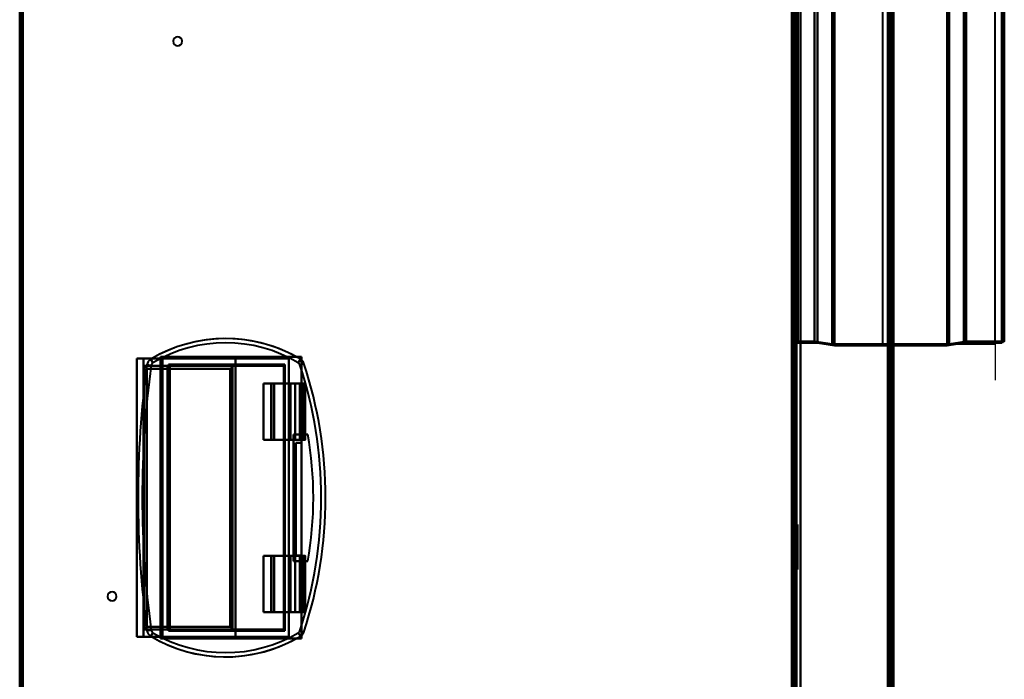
# Model space of a CAD drawing. Header units: millimetres. Extents: x -1087 to 1688, y -120 to 1010.
# Tile 72 of 86: x 227 to 576, y 469 to 703. Entities that reach past the tile are written whole.
import ezdxf

# ---------------------------------------------------------------- set-up
doc = ezdxf.new("R2010")
doc.units = ezdxf.units.MM
doc.layers.add('A-GENM', color=13, linetype='Continuous', lineweight=40)
doc.layers.add('G-IMPT', color=8, linetype='Continuous', lineweight=40)

# ---------------------------------------------------------------- blocks, each defined once
blk = doc.blocks.new('Maintenance r21 - Maintenance r21-751643-Arrière')
at = {"layer": 'A-GENM'}
for p, q in [((535, 939.65), (535, 1.65)), ((535, 1.65), (535, 939.65))]:
    blk.add_line(p, q, dxfattribs=at)
blk = doc.blocks.new('NEXA 700 CALQUES_dwg-751640-Arrière')
at = {"layer": 'G-IMPT'}
for p, q in [((227.47, 937.27), (227.47, 129.47)), ((536.47, 129.47), (536.47, 937.27)), ((501.97, 128.97), (501.97, 902.77)), ((501.97, 902.27), (501.97, 129.47)), ((536.97, 128.97), (536.97, 902.77)), ((501.97, 578.37), (501.97, 848.37)), ((501.97, 578.37), (501.97, 848.37)), ((501.97, 587.37), (501.97, 839.37)), ((502.97, 838.37), (502.97, 588.37)), ((501.27, 589), (501.27, 837.75)), ((501.27, 589), (501.27, 837.75)), ((501.27, 713.37), (501.27, 589)), ((501.27, 713.37), (501.27, 589)), ((501.27, 713.37), (501.27, 578.37)), ((501.27, 578.37), (501.27, 713.37)), ((501.97, 587.37), (501.97, 713.37)), ((501.97, 586.87), (501.97, 713.37)), ((501.97, 713.37), (501.97, 587.37)), ((501.97, 713.37), (501.97, 586.87)), ((501.97, 713.37), (501.97, 578.37)), ((501.97, 713.37), (501.97, 578.37)), ((502.47, 586.87), (502.47, 713.37)), ((502.47, 713.37), (502.47, 586.87)), ((502.97, 588.37), (502.97, 713.37)), ((502.97, 713.37), (502.97, 588.37)), ((508.96, 713.37), (508.96, 589)), ((508.96, 589), (508.96, 713.37)), ((509.97, 588.37), (509.97, 713.37)), ((509.97, 713.37), (509.97, 588.37)), ((515.17, 713.37), (515.17, 587.96)), ((515.17, 587.96), (515.17, 713.37)), ((515.97, 587.37), (515.97, 713.37)), ((515.97, 713.37), (515.97, 587.37)), ((536.47, 713.37), (536.47, 586.87)), ((536.47, 586.87), (536.47, 713.37)), ((536.97, 713.37), (536.97, 586.87)), ((536.97, 586.87), (536.97, 713.37)), ((555.97, 587.37), (555.97, 713.37)), ((555.97, 713.37), (555.97, 587.37)), ((556.74, 713.37), (556.74, 587.96)), ((556.74, 587.96), (556.74, 713.37)), ((561.97, 588.41), (561.97, 713.37)), ((561.97, 713.37), (561.97, 588.41)), ((562.74, 713.37), (562.74, 589)), ((562.74, 589), (562.74, 713.37)), ((575.36, 588.41), (575.36, 713.37)), ((575.36, 713.37), (575.36, 588.41)), ((576.27, 713.37), (576.27, 589)), ((576.27, 589), (576.27, 713.37)), ((502.47, 639.45), (501.97, 639.45)), ((501.97, 639.45), (501.97, 637.85)), ((501.97, 637.85), (501.97, 639.45)), ((502.47, 637.85), (502.47, 639.45)), ((502.47, 639.45), (502.47, 637.85)), ((501.97, 637.85), (501.97, 636.25)), ((501.97, 636.25), (501.97, 637.85)), ((501.97, 636.25), (502.47, 636.25)), ((502.47, 636.25), (502.47, 637.85)), ((502.47, 637.85), (502.47, 636.25)), ((502.47, 624.45), (501.97, 624.45)), ((501.97, 624.45), (501.97, 622.85)), ((501.97, 622.85), (501.97, 624.45)), ((501.97, 622.85), (501.97, 621.25)), ((501.97, 621.25), (501.97, 622.85)), ((502.47, 622.85), (502.47, 624.45)), ((502.47, 624.45), (502.47, 622.85)), ((502.47, 621.25), (502.47, 622.85)), ((502.47, 622.85), (502.47, 621.25)), ((501.97, 621.25), (502.47, 621.25)), ((502.47, 609.45), (501.97, 609.45)), ((501.97, 609.45), (501.97, 607.85)), ((501.97, 607.85), (501.97, 609.45)), ((501.97, 607.85), (501.97, 606.25)), ((501.97, 606.25), (501.97, 607.85)), ((502.47, 607.85), (502.47, 609.45)), ((502.47, 609.45), (502.47, 607.85)), ((502.47, 606.25), (502.47, 607.85)), ((502.47, 607.85), (502.47, 606.25)), ((501.97, 606.25), (502.47, 606.25)), ((501.27, 589), (508.96, 589)), ((501.97, 586.87), (502.47, 586.87)), ((502.97, 588.37), (509.97, 588.37)), ((508.96, 589), (515.17, 587.96)), ((509.97, 588.37), (515.97, 587.37)), ((515.17, 587.96), (556.74, 587.96)), ((515.97, 587.37), (555.97, 587.37)), ((536.47, 586.87), (536.97, 586.87)), ((555.97, 587.37), (561.97, 588.41)), ((556.74, 587.96), (562.74, 589)), ((561.97, 588.41), (575.36, 588.41)), ((562.74, 589), (576.27, 589)), ((268.47, 582.77), (268.47, 483.97)), ((268.47, 582.77), (270.87, 582.77)), ((270.87, 582.77), (268.47, 582.77)), ((272.13, 580.55), (273.61, 580.35)), ((273.61, 580.35), (272.13, 580.55)), ((273.47, 582.58), (274.24, 581.29)), ((274.24, 581.29), (273.47, 582.58)), ((277.67, 582.77), (277.21, 582.77)), ((277.21, 582.77), (277.67, 582.77)), ((277.67, 483.97), (277.67, 582.77)), ((279.38, 580.17), (280.27, 580.17)), ((280.27, 580.17), (279.38, 580.17)), ((280.27, 486.57), (280.27, 580.17)), ((325.79, 581.29), (326.55, 582.58)), ((326.55, 582.58), (325.79, 581.29)), ((327.78, 581.05), (326.36, 580.58)), ((326.36, 580.58), (327.78, 581.05)), ((501.27, 578.37), (501.97, 578.37)), ((316.05, 573.97), (316.05, 553.97)), ((317.25, 573.97), (316.05, 573.97)), ((316.05, 573.97), (317.25, 573.97)), ((324.68, 573.97), (322.75, 573.97)), ((322.75, 573.97), (324.68, 573.97)), ((323.03, 573.97), (326.41, 573.97)), ((326.41, 573.97), (323.03, 573.97)), ((327.95, 573.97), (328.26, 573.97)), ((328.26, 573.97), (327.95, 573.97)), ((328.26, 553.97), (328.26, 573.97)), ((502.47, 575.52), (501.97, 575.52)), ((501.97, 575.52), (501.97, 572.27)), ((501.97, 572.27), (501.97, 575.52)), ((502.47, 572.27), (502.47, 575.52)), ((502.47, 575.52), (502.47, 572.27)), ((501.97, 572.27), (501.97, 569.02)), ((501.97, 569.02), (501.97, 572.27)), ((502.47, 569.02), (502.47, 572.27)), ((502.47, 572.27), (502.47, 569.02)), ((501.97, 569.02), (502.47, 569.02)), ((316.05, 553.97), (317.25, 553.97)), ((317.25, 553.97), (316.05, 553.97)), ((322.75, 553.97), (324.68, 553.97)), ((324.68, 553.97), (322.75, 553.97)), ((326.41, 553.97), (323.03, 553.97)), ((323.03, 553.97), (326.41, 553.97)), ((328.26, 553.97), (327.95, 553.97)), ((327.95, 553.97), (328.26, 553.97)), ((501.97, 522.02), (500.97, 521.95)), ((500.97, 521.95), (500.97, 509.79)), ((500.97, 521.95), (500.97, 509.79)), ((500.97, 509.79), (500.97, 521.95)), ((500.97, 509.79), (500.97, 521.95)), ((501.97, 523.75), (501.47, 523.75)), ((501.47, 515.87), (501.47, 523.75)), ((501.47, 523.75), (501.47, 515.87)), ((501.97, 523.02), (501.47, 522.99)), ((501.47, 522.99), (501.47, 508.76)), ((501.47, 522.99), (501.47, 508.76)), ((501.47, 508.76), (501.47, 522.99)), ((501.47, 508.76), (501.47, 522.99)), ((501.97, 515.87), (501.97, 523.75)), ((501.97, 515.87), (501.97, 523.75)), ((501.97, 523.75), (501.97, 508)), ((501.97, 523.75), (501.97, 508)), ((501.97, 523.02), (501.97, 508.72)), ((501.97, 523.02), (501.97, 508.72)), ((501.97, 508.72), (501.97, 523.02)), ((501.97, 508.72), (501.97, 523.02)), ((501.97, 522.02), (501.97, 509.72)), ((501.97, 522.02), (501.97, 509.72)), ((501.97, 509.72), (501.97, 522.02)), ((501.97, 509.72), (501.97, 522.02)), ((502.92, 523.82), (502.47, 523.82)), ((502.47, 507.92), (502.47, 523.82)), ((502.47, 507.92), (502.47, 523.82)), ((502.47, 523.82), (502.47, 507.92)), ((502.47, 523.82), (502.47, 507.92)), ((502.47, 522.18), (502.47, 515.87)), ((502.47, 522.18), (502.47, 515.87)), ((502.47, 509.56), (502.47, 522.18)), ((502.47, 509.56), (502.47, 522.18)), ((502.92, 507.92), (502.92, 523.82)), ((502.92, 507.92), (502.92, 523.82)), ((502.92, 523.82), (502.92, 507.92)), ((502.92, 523.82), (502.92, 507.92)), ((502.92, 523.02), (502.92, 508.73)), ((502.92, 523.02), (502.92, 508.73)), ((502.92, 515.87), (502.92, 523.02)), ((501.47, 508), (501.47, 515.87)), ((501.47, 515.87), (501.47, 508)), ((501.97, 508), (501.97, 515.87)), ((502.47, 515.87), (502.47, 509.56)), ((502.92, 508.73), (502.92, 515.87)), ((502.92, 508.73), (502.92, 515.87)), ((316.05, 512.77), (316.05, 492.77)), ((317.25, 512.77), (316.05, 512.77)), ((316.05, 512.77), (317.25, 512.77)), ((324.68, 512.77), (322.75, 512.77)), ((322.75, 512.77), (324.68, 512.77)), ((323.03, 512.77), (326.41, 512.77)), ((326.41, 512.77), (323.03, 512.77)), ((327.95, 512.77), (328.26, 512.77)), ((328.26, 512.77), (327.95, 512.77)), ((328.26, 492.77), (328.26, 512.77)), ((500.97, 509.79), (501.97, 509.72)), ((501.47, 508.76), (501.97, 508.72)), ((501.47, 508), (501.97, 508)), ((502.47, 507.92), (502.92, 507.92)), ((502.47, 499.95), (501.97, 499.95)), ((502.47, 499.95), (501.97, 499.95)), ((501.97, 499.95), (501.97, 498.35)), ((501.97, 499.95), (501.97, 498.35)), ((501.97, 498.35), (501.97, 499.95)), ((501.97, 498.35), (501.97, 499.95)), ((502.47, 498.35), (502.47, 499.95)), ((502.47, 498.35), (502.47, 499.95)), ((502.47, 499.95), (502.47, 498.35)), ((502.47, 499.95), (502.47, 498.35)), ((501.97, 498.35), (501.97, 496.75)), ((501.97, 498.35), (501.97, 496.75)), ((501.97, 496.75), (501.97, 498.35)), ((501.97, 496.75), (501.97, 498.35)), ((501.97, 496.75), (502.47, 496.75)), ((501.97, 496.75), (502.47, 496.75)), ((502.47, 496.75), (502.47, 498.35)), ((502.47, 496.75), (502.47, 498.35)), ((502.47, 498.35), (502.47, 496.75)), ((502.47, 498.35), (502.47, 496.75)), ((316.05, 492.77), (317.25, 492.77)), ((317.25, 492.77), (316.05, 492.77)), ((322.75, 492.77), (324.68, 492.77)), ((324.68, 492.77), (322.75, 492.77)), ((326.41, 492.77), (323.03, 492.77)), ((323.03, 492.77), (326.41, 492.77)), ((328.26, 492.77), (327.95, 492.77)), ((327.95, 492.77), (328.26, 492.77)), ((272.13, 486.2), (273.61, 486.4)), ((273.61, 486.4), (272.13, 486.2)), ((280.27, 486.57), (279.38, 486.57)), ((279.38, 486.57), (280.27, 486.57)), ((327.78, 485.69), (326.36, 486.16)), ((326.36, 486.16), (327.78, 485.69)), ((270.87, 483.97), (268.47, 483.97)), ((268.47, 483.97), (270.87, 483.97)), ((273.47, 484.17), (274.24, 485.45)), ((274.24, 485.45), (273.47, 484.17)), ((277.21, 483.97), (277.67, 483.97)), ((277.67, 483.97), (277.21, 483.97)), ((326.55, 484.17), (325.79, 485.45)), ((325.79, 485.45), (326.55, 484.17))]:
    blk.add_line(p, q, dxfattribs=at)
at = {"layer": 'G-IMPT', "flags": 128}
for points in [[(226.97, 937.77), (226.97, 735.57), (226.97, 533.37), (226.97, 331.17), (226.97, 128.97)], [(226.97, 937.77), (226.97, 735.57), (226.97, 533.37), (226.97, 331.17), (226.97, 128.97)], [(226.97, 128.97), (226.97, 331.17), (226.97, 533.37), (226.97, 735.57), (226.97, 937.77)], [(226.97, 128.97), (226.97, 331.17), (226.97, 533.37), (226.97, 735.57), (226.97, 937.77)], [(227.47, 128.97), (227.47, 331.17), (227.47, 533.37), (227.47, 735.57), (227.47, 937.77)], [(227.47, 129.47), (227.47, 331.42), (227.47, 533.37), (227.47, 735.32), (227.47, 937.27)], [(227.47, 937.27), (227.47, 735.32), (227.47, 533.37), (227.47, 331.42), (227.47, 129.47)], [(227.47, 129.47), (227.47, 331.42), (227.47, 533.37), (227.47, 735.32), (227.47, 937.27)], [(227.47, 129.47), (227.47, 331.42), (227.47, 533.37), (227.47, 735.32), (227.47, 937.27)], [(227.47, 937.27), (227.47, 735.32), (227.47, 533.37), (227.47, 331.42), (227.47, 129.47)], [(227.47, 937.27), (227.47, 735.32), (227.47, 533.37), (227.47, 331.42), (227.47, 129.47)], [(227.57, 937.77), (227.57, 735.57), (227.57, 533.37), (227.57, 331.17), (227.57, 128.97)], [(227.57, 937.77), (227.57, 735.57), (227.57, 533.37), (227.57, 331.17), (227.57, 128.97)], [(227.57, 128.97), (227.57, 331.17), (227.57, 533.37), (227.57, 735.57), (227.57, 937.77)], [(227.97, 937.27), (227.97, 735.32), (227.97, 533.37), (227.97, 331.42), (227.97, 129.47)], [(227.97, 129.47), (227.97, 331.42), (227.97, 533.37), (227.97, 735.32), (227.97, 937.27)], [(227.97, 937.27), (227.97, 735.32), (227.97, 533.37), (227.97, 331.42), (227.97, 129.47)], [(228.07, 129.47), (228.07, 331.42), (228.07, 533.37), (228.07, 735.32), (228.07, 937.27)], [(228.07, 129.47), (228.07, 331.42), (228.07, 533.37), (228.07, 735.32), (228.07, 937.27)], [(228.07, 937.27), (228.07, 735.32), (228.07, 533.37), (228.07, 331.42), (228.07, 129.47)], [(535.87, 937.27), (535.87, 735.32), (535.87, 533.37), (535.87, 331.42), (535.87, 129.47)], [(535.87, 129.47), (535.87, 331.42), (535.87, 533.37), (535.87, 735.32), (535.87, 937.27)], [(535.87, 937.27), (535.87, 735.32), (535.87, 533.37), (535.87, 331.42), (535.87, 129.47)], [(535.97, 129.47), (535.97, 331.42), (535.97, 533.37), (535.97, 735.32), (535.97, 937.27)], [(535.97, 937.27), (535.97, 735.32), (535.97, 533.37), (535.97, 331.42), (535.97, 129.47)], [(535.97, 129.47), (535.97, 331.42), (535.97, 533.37), (535.97, 735.32), (535.97, 937.27)], [(536.37, 128.97), (536.37, 331.17), (536.37, 533.37), (536.37, 735.57), (536.37, 937.77)], [(536.37, 937.77), (536.37, 735.57), (536.37, 533.37), (536.37, 331.17), (536.37, 128.97)], [(536.37, 128.97), (536.37, 331.17), (536.37, 533.37), (536.37, 735.57), (536.37, 937.77)], [(536.47, 937.77), (536.47, 735.57), (536.47, 533.37), (536.47, 331.17), (536.47, 128.97)], [(536.47, 129.47), (536.47, 331.42), (536.47, 533.37), (536.47, 735.32), (536.47, 937.27)], [(536.47, 937.27), (536.47, 735.32), (536.47, 533.37), (536.47, 331.42), (536.47, 129.47)], [(536.47, 129.47), (536.47, 331.42), (536.47, 533.37), (536.47, 735.32), (536.47, 937.27)], [(536.47, 937.27), (536.47, 735.32), (536.47, 533.37), (536.47, 331.42), (536.47, 129.47)], [(536.47, 129.47), (536.47, 331.42), (536.47, 533.37), (536.47, 735.32), (536.47, 937.27)], [(536.47, 937.27), (536.47, 735.32), (536.47, 533.37), (536.47, 331.42), (536.47, 129.47)], [(536.97, 937.77), (536.97, 735.57), (536.97, 533.37), (536.97, 331.17), (536.97, 128.97)], [(536.97, 128.97), (536.97, 331.17), (536.97, 533.37), (536.97, 735.57), (536.97, 937.77)], [(500.87, 902.27), (500.87, 717.05), (500.87, 531.82), (500.87, 346.6), (500.87, 161.37)], [(500.87, 161.37), (500.87, 346.6), (500.87, 531.82), (500.87, 717.05), (500.87, 902.27)], [(500.97, 902.37), (500.97, 709.12), (500.97, 515.87), (500.97, 322.62), (500.97, 129.37)], [(500.97, 129.37), (500.97, 322.62), (500.97, 515.87), (500.97, 709.12), (500.97, 902.37)], [(500.97, 129.47), (500.97, 322.67), (500.97, 515.87), (500.97, 709.07), (500.97, 902.27)], [(500.97, 902.27), (500.97, 709.07), (500.97, 515.87), (500.97, 322.67), (500.97, 129.47)], [(501.37, 128.97), (501.37, 322.42), (501.37, 515.87), (501.37, 709.32), (501.37, 902.77)], [(501.37, 902.77), (501.37, 709.32), (501.37, 515.87), (501.37, 322.42), (501.37, 128.97)], [(501.37, 902.77), (501.37, 709.32), (501.37, 515.87), (501.37, 322.42), (501.37, 128.97)], [(501.47, 128.97), (501.47, 322.42), (501.47, 515.87), (501.47, 709.32), (501.47, 902.77)], [(501.47, 902.27), (501.47, 709.07), (501.47, 515.87), (501.47, 322.67), (501.47, 129.47)], [(501.47, 129.47), (501.47, 322.67), (501.47, 515.87), (501.47, 709.07), (501.47, 902.27)], [(501.47, 902.27), (501.47, 709.07), (501.47, 515.87), (501.47, 322.67), (501.47, 129.47)], [(501.47, 129.47), (501.47, 322.67), (501.47, 515.87), (501.47, 709.07), (501.47, 902.27)], [(501.47, 902.27), (501.47, 709.07), (501.47, 515.87), (501.47, 322.67), (501.47, 129.47)], [(501.47, 129.47), (501.47, 322.67), (501.47, 515.87), (501.47, 709.07), (501.47, 902.27)], [(501.97, 128.97), (501.97, 322.42), (501.97, 515.87), (501.97, 709.32), (501.97, 902.77)], [(501.97, 902.77), (501.97, 709.32), (501.97, 515.87), (501.97, 322.42), (501.97, 128.97)], [(501.97, 161.37), (501.97, 346.6), (501.97, 531.82), (501.97, 717.05), (501.97, 902.27)], [(501.97, 129.47), (501.97, 322.67), (501.97, 515.87), (501.97, 709.07), (501.97, 902.27)], [(501.97, 902.27), (501.97, 717.05), (501.97, 531.82), (501.97, 346.6), (501.97, 161.37)], [(501.97, 902.27), (501.97, 709.07), (501.97, 515.87), (501.97, 322.67), (501.97, 129.47)], [(501.97, 902.27), (501.97, 709.07), (501.97, 515.87), (501.97, 322.67), (501.97, 129.47)], [(501.97, 129.47), (501.97, 322.67), (501.97, 515.87), (501.97, 709.07), (501.97, 902.27)], [(502.47, 902.27), (502.47, 709.07), (502.47, 515.87), (502.47, 322.67), (502.47, 129.47)], [(502.47, 129.47), (502.47, 322.67), (502.47, 515.87), (502.47, 709.07), (502.47, 902.27)], [(502.57, 902.27), (502.57, 709.07), (502.57, 515.87), (502.57, 322.67), (502.57, 129.47)], [(502.57, 129.47), (502.57, 322.67), (502.57, 515.87), (502.57, 709.07), (502.57, 902.27)], [(502.57, 902.27), (502.57, 709.07), (502.57, 515.87), (502.57, 322.67), (502.57, 129.47)], [(502.57, 129.47), (502.57, 322.67), (502.57, 515.87), (502.57, 709.07), (502.57, 902.27)], [(502.57, 902.27), (502.57, 709.07), (502.57, 515.87), (502.57, 322.67), (502.57, 129.47)], [(502.57, 129.47), (502.57, 322.67), (502.57, 515.87), (502.57, 709.07), (502.57, 902.27)], [(503.97, 902.77), (503.97, 709.32), (503.97, 515.87), (503.97, 322.42), (503.97, 128.97)], [(503.97, 128.97), (503.97, 322.42), (503.97, 515.87), (503.97, 709.32), (503.97, 902.77)], [(503.97, 902.77), (503.97, 709.32), (503.97, 515.87), (503.97, 322.42), (503.97, 128.97)], [(503.97, 128.97), (503.97, 322.42), (503.97, 515.87), (503.97, 709.32), (503.97, 902.77)], [(503.97, 129.47), (503.97, 322.67), (503.97, 515.87), (503.97, 709.07), (503.97, 902.27)], [(503.97, 902.27), (503.97, 709.07), (503.97, 515.87), (503.97, 322.67), (503.97, 129.47)], [(503.97, 902.27), (503.97, 709.07), (503.97, 515.87), (503.97, 322.67), (503.97, 129.47)], [(503.97, 129.47), (503.97, 322.67), (503.97, 515.87), (503.97, 709.07), (503.97, 902.27)], [(535.47, 902.27), (535.47, 709.07), (535.47, 515.87), (535.47, 322.67), (535.47, 129.47)], [(535.47, 129.47), (535.47, 322.67), (535.47, 515.87), (535.47, 709.07), (535.47, 902.27)], [(535.47, 902.27), (535.47, 709.07), (535.47, 515.87), (535.47, 322.67), (535.47, 129.47)], [(535.47, 129.47), (535.47, 322.67), (535.47, 515.87), (535.47, 709.07), (535.47, 902.27)], [(536.37, 128.97), (536.37, 322.42), (536.37, 515.87), (536.37, 709.32), (536.37, 902.77)], [(536.37, 902.77), (536.37, 709.32), (536.37, 515.87), (536.37, 322.42), (536.37, 128.97)], [(536.37, 902.77), (536.37, 709.32), (536.37, 515.87), (536.37, 322.42), (536.37, 128.97)], [(536.47, 128.97), (536.47, 322.42), (536.47, 515.87), (536.47, 709.32), (536.47, 902.77)], [(536.97, 128.97), (536.97, 322.42), (536.97, 515.87), (536.97, 709.32), (536.97, 902.77)], [(536.97, 902.77), (536.97, 709.32), (536.97, 515.87), (536.97, 322.42), (536.97, 128.97)], [(535.47, 745.07), (535.47, 626.72), (535.47, 508.37), (535.47, 390.02), (535.47, 271.67)], [(535.47, 271.67), (535.47, 390.02), (535.47, 508.37), (535.47, 626.72), (535.47, 745.07)], [(535.47, 745.07), (535.47, 626.72), (535.47, 508.37), (535.47, 390.02), (535.47, 271.67)], [(535.47, 271.67), (535.47, 390.02), (535.47, 508.37), (535.47, 626.72), (535.47, 745.07)], [(536.37, 271.67), (536.37, 390.02), (536.37, 508.37), (536.37, 626.72), (536.37, 745.07)], [(536.37, 745.07), (536.37, 626.72), (536.37, 508.37), (536.37, 390.02), (536.37, 271.67)], [(536.37, 271.67), (536.37, 390.02), (536.37, 508.37), (536.37, 626.72), (536.37, 745.07)], [(536.47, 745.07), (536.47, 626.72), (536.47, 508.37), (536.47, 390.02), (536.47, 271.67)], [(536.97, 271.67), (536.97, 390.02), (536.97, 508.37), (536.97, 626.72), (536.97, 745.07)], [(536.97, 745.07), (536.97, 626.72), (536.97, 508.37), (536.97, 390.02), (536.97, 271.67)], [(536.97, 745.07), (536.97, 626.72), (536.97, 508.37), (536.97, 390.02), (536.97, 271.67)], [(536.97, 271.67), (536.97, 390.02), (536.97, 508.37), (536.97, 626.72), (536.97, 745.07)], [(502.97, 588.37), (502.93, 588.37), (502.89, 588.37), (502.85, 588.37), (502.81, 588.36), (502.77, 588.35), (502.73, 588.34), (502.69, 588.33), (502.66, 588.32), (502.62, 588.31), (502.58, 588.29), (502.54, 588.28), (502.51, 588.26), (502.47, 588.24), (502.44, 588.22), (502.4, 588.2), (502.37, 588.17), (502.34, 588.15), (502.31, 588.12), (502.28, 588.1), (502.25, 588.07), (502.22, 588.04), (502.2, 588.01), (502.17, 587.98), (502.15, 587.95), (502.13, 587.91), (502.11, 587.88), (502.09, 587.84), (502.07, 587.81), (502.05, 587.77), (502.04, 587.73), (502.02, 587.7), (502.01, 587.66), (502, 587.62), (501.99, 587.58), (501.98, 587.54), (501.98, 587.5), (501.97, 587.46), (501.97, 587.42), (501.97, 587.38), (501.97, 587.37)], [(576.27, 589), (576.2, 588.87), (576.03, 588.67), (575.87, 588.55), (575.74, 588.48), (575.54, 588.42), (575.36, 588.41)], [(325.17, 583.37), (313.12, 583.37), (301.07, 583.37), (289.02, 583.37), (276.97, 583.37)], [(276.97, 583.37), (276.97, 558.37), (276.97, 533.37), (276.97, 508.37), (276.97, 483.37)], [(276.97, 483.37), (276.97, 508.37), (276.97, 533.37), (276.97, 558.37), (276.97, 583.37)], [(276.97, 583.37), (276.97, 558.37), (276.97, 533.37), (276.97, 508.37), (276.97, 483.37)], [(276.97, 583.37), (289.02, 583.37), (301.07, 583.37), (313.12, 583.37), (325.17, 583.37)], [(326.97, 583.37), (314.47, 583.37), (301.97, 583.37), (289.47, 583.37), (276.97, 583.37)], [(276.97, 483.37), (276.97, 508.37), (276.97, 533.37), (276.97, 558.37), (276.97, 583.37)], [(276.97, 583.37), (289.47, 583.37), (301.97, 583.37), (314.47, 583.37), (326.97, 583.37)], [(325.17, 583.37), (325.62, 583.37), (326.07, 583.37), (326.52, 583.37), (326.97, 583.37)], [(326.97, 583.37), (326.52, 583.37), (326.07, 583.37), (325.62, 583.37), (325.17, 583.37)], [(326.97, 552.9), (326.97, 560.52), (326.97, 568.14), (326.97, 575.75), (326.97, 583.37)], [(326.97, 583.37), (326.97, 583.1), (326.97, 582.82), (326.97, 582.55), (326.97, 582.28)], [(326.97, 583.37), (326.97, 575.75), (326.97, 568.14), (326.97, 560.52), (326.97, 552.9)], [(326.97, 582.28), (326.97, 582.55), (326.97, 582.82), (326.97, 583.1), (326.97, 583.37)], [(268.47, 483.97), (268.47, 508.67), (268.47, 533.37), (268.47, 558.07), (268.47, 582.77)], [(268.47, 582.77), (270.65, 582.77), (272.84, 582.77), (275.02, 582.77), (277.21, 582.77)], [(268.47, 483.97), (268.47, 508.67), (268.47, 533.37), (268.47, 558.07), (268.47, 582.77)], [(268.47, 582.77), (268.47, 558.07), (268.47, 533.37), (268.47, 508.67), (268.47, 483.97)], [(268.47, 582.77), (268.47, 558.07), (268.47, 533.37), (268.47, 508.67), (268.47, 483.97)], [(277.21, 582.77), (275.02, 582.77), (272.84, 582.77), (270.65, 582.77), (268.47, 582.77)], [(270.87, 483.97), (270.87, 508.67), (270.87, 533.37), (270.87, 558.07), (270.87, 582.77)], [(303.47, 582.77), (295.32, 582.77), (287.17, 582.77), (279.02, 582.77), (270.87, 582.77)], [(270.87, 582.77), (270.87, 558.07), (270.87, 533.37), (270.87, 508.67), (270.87, 483.97)], [(270.87, 582.77), (279.02, 582.77), (287.17, 582.77), (295.32, 582.77), (303.47, 582.77)], [(271.07, 486.57), (271.07, 509.97), (271.07, 533.37), (271.07, 556.77), (271.07, 580.17)], [(271.07, 580.17), (279.02, 580.17), (286.98, 580.17), (294.93, 580.17), (302.89, 580.17)], [(271.07, 580.17), (271.07, 556.77), (271.07, 533.37), (271.07, 509.97), (271.07, 486.57)], [(271.07, 486.57), (271.07, 509.97), (271.07, 533.37), (271.07, 556.77), (271.07, 580.17)], [(279.38, 580.17), (277.3, 580.17), (275.23, 580.17), (273.15, 580.17), (271.07, 580.17)], [(271.07, 580.17), (271.07, 556.77), (271.07, 533.37), (271.07, 509.97), (271.07, 486.57)], [(302.89, 580.17), (294.93, 580.17), (286.98, 580.17), (279.02, 580.17), (271.07, 580.17)], [(271.07, 580.17), (273.15, 580.17), (275.23, 580.17), (277.3, 580.17), (279.38, 580.17)], [(277.21, 483.97), (277.21, 508.67), (277.21, 533.37), (277.21, 558.07), (277.21, 582.77)], [(277.21, 582.77), (277.21, 558.07), (277.21, 533.37), (277.21, 508.67), (277.21, 483.97)], [(277.67, 582.77), (277.67, 558.07), (277.67, 533.37), (277.67, 508.67), (277.67, 483.97)], [(322.47, 582.77), (311.27, 582.77), (300.07, 582.77), (288.87, 582.77), (277.67, 582.77)], [(277.67, 483.97), (277.67, 508.67), (277.67, 533.37), (277.67, 558.07), (277.67, 582.77)], [(277.67, 582.77), (277.67, 558.07), (277.67, 533.37), (277.67, 508.67), (277.67, 483.97)], [(277.67, 483.97), (277.67, 508.67), (277.67, 533.37), (277.67, 558.07), (277.67, 582.77)], [(277.67, 582.77), (288.87, 582.77), (300.07, 582.77), (311.27, 582.77), (322.47, 582.77)], [(279.38, 486.57), (279.38, 509.97), (279.38, 533.37), (279.38, 556.77), (279.38, 580.17)], [(279.38, 580.17), (279.38, 556.77), (279.38, 533.37), (279.38, 509.97), (279.38, 486.57)], [(279.77, 580.67), (290.09, 580.67), (300.4, 580.67), (310.72, 580.67), (321.04, 580.67)], [(279.77, 486.07), (279.77, 509.72), (279.77, 533.37), (279.77, 557.02), (279.77, 580.67)], [(279.77, 580.67), (279.77, 557.02), (279.77, 533.37), (279.77, 509.72), (279.77, 486.07)], [(321.04, 580.67), (310.72, 580.67), (300.4, 580.67), (290.09, 580.67), (279.77, 580.67)], [(280.27, 486.57), (280.27, 509.97), (280.27, 533.37), (280.27, 556.77), (280.27, 580.17)], [(280.27, 580.17), (290.31, 580.17), (300.34, 580.17), (310.38, 580.17), (320.42, 580.17)], [(280.27, 486.57), (280.27, 509.97), (280.27, 533.37), (280.27, 556.77), (280.27, 580.17)], [(280.27, 580.17), (280.27, 556.77), (280.27, 533.37), (280.27, 509.97), (280.27, 486.57)], [(320.42, 580.17), (310.38, 580.17), (300.34, 580.17), (290.31, 580.17), (280.27, 580.17)], [(280.27, 580.17), (280.27, 556.77), (280.27, 533.37), (280.27, 509.97), (280.27, 486.57)], [(302.45, 579.98), (302.45, 556.68), (302.45, 533.37), (302.45, 510.07), (302.45, 486.77)], [(302.45, 486.77), (302.45, 510.07), (302.45, 533.37), (302.45, 556.68), (302.45, 579.98)], [(320.42, 580.17), (316.04, 580.17), (311.65, 580.17), (307.27, 580.17), (302.89, 580.17)], [(302.89, 580.17), (307.27, 580.17), (311.65, 580.17), (316.04, 580.17), (320.42, 580.17)], [(303.47, 483.97), (303.47, 508.67), (303.47, 533.37), (303.47, 558.07), (303.47, 582.77)], [(303.47, 582.77), (308.22, 582.77), (312.97, 582.77), (317.72, 582.77), (322.47, 582.77)], [(322.47, 582.77), (317.72, 582.77), (312.97, 582.77), (308.22, 582.77), (303.47, 582.77)], [(303.47, 582.77), (303.47, 558.07), (303.47, 533.37), (303.47, 508.67), (303.47, 483.97)], [(320.64, 580.27), (320.64, 556.82), (320.64, 533.37), (320.64, 509.92), (320.64, 486.48)], [(320.64, 486.48), (320.64, 509.92), (320.64, 533.37), (320.64, 556.82), (320.64, 580.27)], [(321.04, 580.67), (321.04, 557.02), (321.04, 533.37), (321.04, 509.72), (321.04, 486.07)], [(321.04, 486.07), (321.04, 509.72), (321.04, 533.37), (321.04, 557.02), (321.04, 580.67)], [(322.47, 483.97), (322.47, 508.67), (322.47, 533.37), (322.47, 558.07), (322.47, 582.77)], [(322.47, 582.77), (322.47, 558.07), (322.47, 533.37), (322.47, 508.67), (322.47, 483.97)], [(326.97, 552.9), (326.97, 560.24), (326.97, 567.59), (326.97, 574.93), (326.97, 582.28)], [(326.97, 582.28), (326.97, 574.93), (326.97, 567.59), (326.97, 560.24), (326.97, 552.9)], [(272.07, 579.17), (272.07, 556.27), (272.07, 533.37), (272.07, 510.47), (272.07, 487.57)], [(272.07, 579.17), (279.46, 579.17), (286.86, 579.17), (294.25, 579.17), (301.65, 579.17)], [(272.07, 487.57), (272.07, 510.47), (272.07, 533.37), (272.07, 556.27), (272.07, 579.17)], [(301.65, 579.17), (294.25, 579.17), (286.86, 579.17), (279.46, 579.17), (272.07, 579.17)], [(301.65, 579.17), (301.65, 556.27), (301.65, 533.37), (301.65, 510.47), (301.65, 487.57)], [(301.65, 487.57), (301.65, 510.47), (301.65, 533.37), (301.65, 556.27), (301.65, 579.17)], [(313.42, 573.97), (315.83, 573.97), (318.23, 573.97), (320.63, 573.97), (323.03, 573.97)], [(316.28, 573.97), (315.57, 573.97), (314.85, 573.97), (314.14, 573.97), (313.42, 573.97)], [(323.03, 573.97), (320.63, 573.97), (318.23, 573.97), (315.83, 573.97), (313.42, 573.97)], [(313.42, 573.97), (313.42, 568.97), (313.42, 563.97), (313.42, 558.97), (313.42, 553.97)], [(313.42, 553.97), (313.42, 558.97), (313.42, 563.97), (313.42, 568.97), (313.42, 573.97)], [(313.42, 573.97), (314.14, 573.97), (314.85, 573.97), (315.57, 573.97), (316.28, 573.97)], [(316.28, 553.97), (316.28, 558.97), (316.28, 563.97), (316.28, 568.97), (316.28, 573.97)], [(316.28, 573.97), (316.28, 568.97), (316.28, 563.97), (316.28, 558.97), (316.28, 553.97)], [(317.25, 553.97), (317.25, 558.97), (317.25, 563.97), (317.25, 568.97), (317.25, 573.97)], [(317.25, 573.97), (318.62, 573.97), (320, 573.97), (321.37, 573.97), (322.75, 573.97)], [(317.25, 573.97), (317.25, 568.97), (317.25, 563.97), (317.25, 558.97), (317.25, 553.97)], [(322.75, 573.97), (321.37, 573.97), (320, 573.97), (318.62, 573.97), (317.25, 573.97)], [(322.75, 553.97), (322.75, 558.97), (322.75, 563.97), (322.75, 568.97), (322.75, 573.97)], [(322.75, 573.97), (322.75, 568.97), (322.75, 563.97), (322.75, 558.97), (322.75, 553.97)], [(323.03, 573.97), (323.03, 568.97), (323.03, 563.97), (323.03, 558.97), (323.03, 553.97)], [(323.03, 553.97), (323.03, 558.97), (323.03, 563.97), (323.03, 568.97), (323.03, 573.97)], [(324.68, 553.97), (324.68, 558.97), (324.68, 563.97), (324.68, 568.97), (324.68, 573.97)], [(324.68, 573.97), (325.43, 573.97), (326.19, 573.97), (326.94, 573.97), (327.69, 573.97)], [(324.68, 573.97), (324.68, 568.97), (324.68, 563.97), (324.68, 558.97), (324.68, 553.97)], [(327.69, 573.97), (326.94, 573.97), (326.19, 573.97), (325.43, 573.97), (324.68, 573.97)], [(326.41, 553.97), (326.41, 558.97), (326.41, 563.97), (326.41, 568.97), (326.41, 573.97)], [(328.23, 573.97), (327.78, 573.97), (327.32, 573.97), (326.86, 573.97), (326.41, 573.97)], [(326.41, 573.97), (326.41, 568.97), (326.41, 563.97), (326.41, 558.97), (326.41, 553.97)], [(326.41, 573.97), (326.86, 573.97), (327.32, 573.97), (327.78, 573.97), (328.23, 573.97)], [(327.69, 553.97), (327.69, 558.97), (327.69, 563.97), (327.69, 568.97), (327.69, 573.97)], [(327.69, 573.97), (327.76, 573.97), (327.82, 573.97), (327.89, 573.97), (327.95, 573.97)], [(327.69, 573.97), (327.69, 568.97), (327.69, 563.97), (327.69, 558.97), (327.69, 553.97)], [(327.95, 573.97), (327.89, 573.97), (327.82, 573.97), (327.76, 573.97), (327.69, 573.97)], [(327.95, 553.97), (327.95, 558.97), (327.95, 563.97), (327.95, 568.97), (327.95, 573.97)], [(327.95, 573.97), (327.95, 568.97), (327.95, 563.97), (327.95, 558.97), (327.95, 553.97)], [(328.23, 553.97), (328.23, 558.97), (328.23, 563.97), (328.23, 568.97), (328.23, 573.97)], [(328.26, 573.97), (328.26, 573.97), (328.25, 573.97), (328.24, 573.97), (328.23, 573.97)], [(328.23, 573.97), (328.23, 568.97), (328.23, 563.97), (328.23, 558.97), (328.23, 553.97)], [(328.23, 573.97), (328.24, 573.97), (328.25, 573.97), (328.26, 573.97), (328.26, 573.97)], [(328.26, 553.97), (328.26, 558.97), (328.26, 563.97), (328.26, 568.97), (328.26, 573.97)], [(328.26, 573.97), (328.26, 568.97), (328.26, 563.97), (328.26, 558.97), (328.26, 553.97)], [(324.14, 510.87), (324.14, 522.12), (324.14, 533.37), (324.14, 544.62), (324.14, 555.87)], [(324.14, 555.87), (325.39, 555.87), (326.64, 555.87), (327.89, 555.87), (329.14, 555.87)], [(329.14, 555.87), (327.89, 555.87), (326.64, 555.87), (325.39, 555.87), (324.14, 555.87)], [(324.14, 555.87), (325.39, 555.87), (326.64, 555.87), (327.89, 555.87), (329.14, 555.87)], [(324.14, 555.87), (324.14, 544.62), (324.14, 533.37), (324.14, 522.12), (324.14, 510.87)], [(324.14, 510.87), (324.14, 522.12), (324.14, 533.37), (324.14, 544.62), (324.14, 555.87)], [(324.14, 555.87), (324.14, 544.62), (324.14, 533.37), (324.14, 522.12), (324.14, 510.87)], [(329.14, 555.87), (327.89, 555.87), (326.64, 555.87), (325.39, 555.87), (324.14, 555.87)], [(313.42, 553.97), (315.83, 553.97), (318.23, 553.97), (320.63, 553.97), (323.03, 553.97)], [(323.03, 553.97), (320.63, 553.97), (318.23, 553.97), (315.83, 553.97), (313.42, 553.97)], [(313.42, 553.97), (314.14, 553.97), (314.85, 553.97), (315.57, 553.97), (316.28, 553.97)], [(316.28, 553.97), (315.57, 553.97), (314.85, 553.97), (314.14, 553.97), (313.42, 553.97)], [(322.75, 553.97), (321.37, 553.97), (320, 553.97), (318.62, 553.97), (317.25, 553.97)], [(317.25, 553.97), (318.62, 553.97), (320, 553.97), (321.37, 553.97), (322.75, 553.97)], [(327.69, 553.97), (326.94, 553.97), (326.19, 553.97), (325.43, 553.97), (324.68, 553.97)], [(324.68, 553.97), (325.43, 553.97), (326.19, 553.97), (326.94, 553.97), (327.69, 553.97)], [(324.97, 512.9), (324.97, 522.9), (324.97, 532.9), (324.97, 542.9), (324.97, 552.9)], [(324.97, 552.9), (324.97, 542.9), (324.97, 532.9), (324.97, 522.9), (324.97, 512.9)], [(326.97, 552.9), (326.47, 552.9), (325.97, 552.9), (325.47, 552.9), (324.97, 552.9)], [(324.97, 552.9), (324.97, 542.9), (324.97, 532.9), (324.97, 522.9), (324.97, 512.9)], [(324.97, 552.9), (325.47, 552.9), (325.97, 552.9), (326.47, 552.9), (326.97, 552.9)], [(326.97, 552.9), (326.47, 552.9), (325.97, 552.9), (325.47, 552.9), (324.97, 552.9)], [(324.97, 512.9), (324.97, 522.9), (324.97, 532.9), (324.97, 542.9), (324.97, 552.9)], [(324.97, 552.9), (325.47, 552.9), (325.97, 552.9), (326.47, 552.9), (326.97, 552.9)], [(326.41, 553.97), (326.86, 553.97), (327.32, 553.97), (327.78, 553.97), (328.23, 553.97)], [(328.23, 553.97), (327.78, 553.97), (327.32, 553.97), (326.86, 553.97), (326.41, 553.97)], [(326.97, 512.9), (326.97, 522.9), (326.97, 532.9), (326.97, 542.9), (326.97, 552.9)], [(326.97, 512.9), (326.97, 522.9), (326.97, 532.9), (326.97, 542.9), (326.97, 552.9)], [(326.97, 552.9), (326.97, 542.9), (326.97, 532.9), (326.97, 522.9), (326.97, 512.9)], [(326.97, 552.9), (326.97, 542.9), (326.97, 532.9), (326.97, 522.9), (326.97, 512.9)], [(327.95, 553.97), (327.89, 553.97), (327.82, 553.97), (327.76, 553.97), (327.69, 553.97)], [(327.69, 553.97), (327.76, 553.97), (327.82, 553.97), (327.89, 553.97), (327.95, 553.97)], [(328.23, 553.97), (328.24, 553.97), (328.25, 553.97), (328.26, 553.97), (328.26, 553.97)], [(328.26, 553.97), (328.26, 553.97), (328.25, 553.97), (328.24, 553.97), (328.23, 553.97)], [(502.47, 522.18), (502.67, 522.35), (502.78, 522.51), (502.84, 522.64), (502.9, 522.84), (502.92, 523)], [(316.28, 512.77), (315.57, 512.77), (314.85, 512.77), (314.14, 512.77), (313.42, 512.77)], [(313.42, 512.77), (315.83, 512.77), (318.23, 512.77), (320.63, 512.77), (323.03, 512.77)], [(323.03, 512.77), (320.63, 512.77), (318.23, 512.77), (315.83, 512.77), (313.42, 512.77)], [(313.42, 512.77), (313.42, 507.77), (313.42, 502.77), (313.42, 497.77), (313.42, 492.77)], [(313.42, 492.77), (313.42, 497.77), (313.42, 502.77), (313.42, 507.77), (313.42, 512.77)], [(313.42, 512.77), (314.14, 512.77), (314.85, 512.77), (315.57, 512.77), (316.28, 512.77)], [(316.28, 492.77), (316.28, 497.77), (316.28, 502.77), (316.28, 507.77), (316.28, 512.77)], [(316.28, 512.77), (316.28, 507.77), (316.28, 502.77), (316.28, 497.77), (316.28, 492.77)], [(317.25, 512.77), (318.62, 512.77), (320, 512.77), (321.37, 512.77), (322.75, 512.77)], [(317.25, 492.77), (317.25, 497.77), (317.25, 502.77), (317.25, 507.77), (317.25, 512.77)], [(317.25, 512.77), (317.25, 507.77), (317.25, 502.77), (317.25, 497.77), (317.25, 492.77)], [(322.75, 512.77), (321.37, 512.77), (320, 512.77), (318.62, 512.77), (317.25, 512.77)], [(322.75, 492.77), (322.75, 497.77), (322.75, 502.77), (322.75, 507.77), (322.75, 512.77)], [(322.75, 512.77), (322.75, 507.77), (322.75, 502.77), (322.75, 497.77), (322.75, 492.77)], [(323.03, 512.77), (323.03, 507.77), (323.03, 502.77), (323.03, 497.77), (323.03, 492.77)], [(323.03, 492.77), (323.03, 497.77), (323.03, 502.77), (323.03, 507.77), (323.03, 512.77)], [(329.14, 510.87), (327.89, 510.87), (326.64, 510.87), (325.39, 510.87), (324.14, 510.87)], [(324.14, 510.87), (325.39, 510.87), (326.64, 510.87), (327.89, 510.87), (329.14, 510.87)], [(329.14, 510.87), (327.89, 510.87), (326.64, 510.87), (325.39, 510.87), (324.14, 510.87)], [(324.14, 510.87), (325.39, 510.87), (326.64, 510.87), (327.89, 510.87), (329.14, 510.87)], [(324.68, 512.77), (325.43, 512.77), (326.19, 512.77), (326.94, 512.77), (327.69, 512.77)], [(324.68, 492.77), (324.68, 497.77), (324.68, 502.77), (324.68, 507.77), (324.68, 512.77)], [(324.68, 512.77), (324.68, 507.77), (324.68, 502.77), (324.68, 497.77), (324.68, 492.77)], [(327.69, 512.77), (326.94, 512.77), (326.19, 512.77), (325.43, 512.77), (324.68, 512.77)], [(324.97, 512.9), (325.47, 512.9), (325.97, 512.9), (326.47, 512.9), (326.97, 512.9)], [(326.97, 512.9), (326.47, 512.9), (325.97, 512.9), (325.47, 512.9), (324.97, 512.9)], [(324.97, 512.9), (325.47, 512.9), (325.97, 512.9), (326.47, 512.9), (326.97, 512.9)], [(326.97, 512.9), (326.47, 512.9), (325.97, 512.9), (325.47, 512.9), (324.97, 512.9)], [(326.41, 492.77), (326.41, 497.77), (326.41, 502.77), (326.41, 507.77), (326.41, 512.77)], [(328.23, 512.77), (327.78, 512.77), (327.32, 512.77), (326.86, 512.77), (326.41, 512.77)], [(326.41, 512.77), (326.41, 507.77), (326.41, 502.77), (326.41, 497.77), (326.41, 492.77)], [(326.41, 512.77), (326.86, 512.77), (327.32, 512.77), (327.78, 512.77), (328.23, 512.77)], [(326.97, 484.47), (326.97, 491.58), (326.97, 498.68), (326.97, 505.79), (326.97, 512.9)], [(326.97, 483.37), (326.97, 490.75), (326.97, 498.14), (326.97, 505.52), (326.97, 512.9)], [(326.97, 512.9), (326.97, 505.79), (326.97, 498.68), (326.97, 491.58), (326.97, 484.47)], [(326.97, 512.9), (326.97, 505.52), (326.97, 498.14), (326.97, 490.75), (326.97, 483.37)], [(327.69, 512.77), (327.76, 512.77), (327.82, 512.77), (327.89, 512.77), (327.95, 512.77)], [(327.69, 492.77), (327.69, 497.77), (327.69, 502.77), (327.69, 507.77), (327.69, 512.77)], [(327.69, 512.77), (327.69, 507.77), (327.69, 502.77), (327.69, 497.77), (327.69, 492.77)], [(327.95, 512.77), (327.89, 512.77), (327.82, 512.77), (327.76, 512.77), (327.69, 512.77)], [(327.95, 492.77), (327.95, 497.77), (327.95, 502.77), (327.95, 507.77), (327.95, 512.77)], [(327.95, 512.77), (327.95, 507.77), (327.95, 502.77), (327.95, 497.77), (327.95, 492.77)], [(328.23, 492.77), (328.23, 497.77), (328.23, 502.77), (328.23, 507.77), (328.23, 512.77)], [(328.26, 512.77), (328.26, 512.77), (328.25, 512.77), (328.24, 512.77), (328.23, 512.77)], [(328.23, 512.77), (328.23, 507.77), (328.23, 502.77), (328.23, 497.77), (328.23, 492.77)], [(328.23, 512.77), (328.24, 512.77), (328.25, 512.77), (328.26, 512.77), (328.26, 512.77)], [(328.26, 492.77), (328.26, 497.77), (328.26, 502.77), (328.26, 507.77), (328.26, 512.77)], [(328.26, 512.77), (328.26, 507.77), (328.26, 502.77), (328.26, 497.77), (328.26, 492.77)], [(313.42, 492.77), (315.83, 492.77), (318.23, 492.77), (320.63, 492.77), (323.03, 492.77)], [(323.03, 492.77), (320.63, 492.77), (318.23, 492.77), (315.83, 492.77), (313.42, 492.77)], [(313.42, 492.77), (314.14, 492.77), (314.85, 492.77), (315.57, 492.77), (316.28, 492.77)], [(316.28, 492.77), (315.57, 492.77), (314.85, 492.77), (314.14, 492.77), (313.42, 492.77)], [(322.75, 492.77), (321.37, 492.77), (320, 492.77), (318.62, 492.77), (317.25, 492.77)], [(317.25, 492.77), (318.62, 492.77), (320, 492.77), (321.37, 492.77), (322.75, 492.77)], [(327.69, 492.77), (326.94, 492.77), (326.19, 492.77), (325.43, 492.77), (324.68, 492.77)], [(324.68, 492.77), (325.43, 492.77), (326.19, 492.77), (326.94, 492.77), (327.69, 492.77)], [(326.41, 492.77), (326.86, 492.77), (327.32, 492.77), (327.78, 492.77), (328.23, 492.77)], [(328.23, 492.77), (327.78, 492.77), (327.32, 492.77), (326.86, 492.77), (326.41, 492.77)], [(327.95, 492.77), (327.89, 492.77), (327.82, 492.77), (327.76, 492.77), (327.69, 492.77)], [(327.69, 492.77), (327.76, 492.77), (327.82, 492.77), (327.89, 492.77), (327.95, 492.77)], [(328.23, 492.77), (328.24, 492.77), (328.25, 492.77), (328.26, 492.77), (328.26, 492.77)], [(328.26, 492.77), (328.26, 492.77), (328.25, 492.77), (328.24, 492.77), (328.23, 492.77)], [(271.07, 486.57), (273.15, 486.57), (275.23, 486.57), (277.3, 486.57), (279.38, 486.57)], [(302.89, 486.57), (294.93, 486.57), (286.98, 486.57), (279.02, 486.57), (271.07, 486.57)], [(271.07, 486.57), (279.02, 486.57), (286.98, 486.57), (294.93, 486.57), (302.89, 486.57)], [(279.38, 486.57), (277.3, 486.57), (275.23, 486.57), (273.15, 486.57), (271.07, 486.57)], [(301.65, 487.57), (294.25, 487.57), (286.86, 487.57), (279.46, 487.57), (272.07, 487.57)], [(272.07, 487.57), (279.46, 487.57), (286.86, 487.57), (294.25, 487.57), (301.65, 487.57)], [(321.04, 486.07), (310.72, 486.07), (300.4, 486.07), (290.09, 486.07), (279.77, 486.07)], [(279.77, 486.07), (290.09, 486.07), (300.4, 486.07), (310.72, 486.07), (321.04, 486.07)], [(320.42, 486.57), (310.38, 486.57), (300.34, 486.57), (290.31, 486.57), (280.27, 486.57)], [(280.27, 486.57), (290.31, 486.57), (300.34, 486.57), (310.38, 486.57), (320.42, 486.57)], [(320.42, 486.57), (316.04, 486.57), (311.65, 486.57), (307.27, 486.57), (302.89, 486.57)], [(302.89, 486.57), (307.27, 486.57), (311.65, 486.57), (316.04, 486.57), (320.42, 486.57)], [(277.21, 483.97), (275.02, 483.97), (272.84, 483.97), (270.65, 483.97), (268.47, 483.97)], [(268.47, 483.97), (270.65, 483.97), (272.84, 483.97), (275.02, 483.97), (277.21, 483.97)], [(270.87, 483.97), (279.02, 483.97), (287.17, 483.97), (295.32, 483.97), (303.47, 483.97)], [(303.47, 483.97), (295.32, 483.97), (287.17, 483.97), (279.02, 483.97), (270.87, 483.97)], [(276.97, 483.37), (289.02, 483.37), (301.07, 483.37), (313.12, 483.37), (325.17, 483.37)], [(325.17, 483.37), (313.12, 483.37), (301.07, 483.37), (289.02, 483.37), (276.97, 483.37)], [(276.97, 483.37), (289.47, 483.37), (301.97, 483.37), (314.47, 483.37), (326.97, 483.37)], [(326.97, 483.37), (314.47, 483.37), (301.97, 483.37), (289.47, 483.37), (276.97, 483.37)], [(277.67, 483.97), (288.87, 483.97), (300.07, 483.97), (311.27, 483.97), (322.47, 483.97)], [(322.47, 483.97), (311.27, 483.97), (300.07, 483.97), (288.87, 483.97), (277.67, 483.97)], [(322.47, 483.97), (317.72, 483.97), (312.97, 483.97), (308.22, 483.97), (303.47, 483.97)], [(303.47, 483.97), (308.22, 483.97), (312.97, 483.97), (317.72, 483.97), (322.47, 483.97)], [(326.97, 483.37), (326.52, 483.37), (326.07, 483.37), (325.62, 483.37), (325.17, 483.37)], [(325.17, 483.37), (325.62, 483.37), (326.07, 483.37), (326.52, 483.37), (326.97, 483.37)], [(326.97, 484.47), (326.97, 484.19), (326.97, 483.92), (326.97, 483.65), (326.97, 483.37)], [(326.97, 483.37), (326.97, 483.65), (326.97, 483.92), (326.97, 484.19), (326.97, 484.47)]]:
    blk.add_lwpolyline(points, dxfattribs=at)
at = {"layer": 'G-IMPT'}
for centre, radius, start, end in [((282.97, 695.4), 1.6, 90, 270), ((282.97, 695.4), 1.6, 90, 270), ((282.97, 695.4), 1.6, 90, 180), ((282.97, 695.4), 1.6, 0, 180), ((282.97, 695.4), 1.6, 180, 270), ((282.97, 695.4), 1.6, 180, 0), ((282.97, 695.4), 1.6, 270, 90), ((282.97, 695.4), 1.6, 270, 90), ((282.97, 695.4), 1.6, 270, 90), ((300.01, 537.93), 51.94, 59.2713, 120.7287), ((300.01, 537.93), 51.94, 59.2713, 120.7287), ((300.01, 537.93), 51.94, 61.0291, 120.7287), ((300.01, 537.93), 51.94, 61.0291, 120.7287), ((300.01, 537.93), 50.44, 59.2713, 120.7287), ((300.01, 537.93), 50.44, 59.2713, 120.7287), ((300.01, 537.93), 51.94, 59.2713, 61.0291), ((300.01, 537.93), 51.94, 59.2713, 61.0291), ((621.52, 533.37), 352.56, 172.3105, 187.6895), ((621.52, 533.37), 352.56, 172.3105, 187.6895), ((621.52, 533.37), 352.56, 172.3105, 187.6895), ((621.52, 533.37), 352.56, 172.3105, 187.6895), ((621.52, 533.37), 351.06, 172.3105, 187.6895), ((621.52, 533.37), 351.06, 172.3105, 187.6895), ((274.9, 580.17), 2.8, 120.7287, 172.3105), ((274.9, 580.17), 2.8, 120.7287, 172.3105), ((274.9, 580.17), 2.8, 120.7287, 172.3105), ((274.9, 580.17), 2.8, 120.7287, 172.3105), ((274.9, 580.17), 1.3, 120.7287, 172.3105), ((274.9, 580.17), 1.3, 120.7287, 172.3105), ((325.12, 580.17), 1.3, 18.3207, 59.2713), ((325.12, 580.17), 1.3, 18.3207, 59.2713), ((183.78, 533.37), 150.19, 341.6793, 18.3207), ((183.78, 533.37), 150.19, 341.6793, 18.3207), ((325.12, 580.17), 2.8, 18.3207, 59.2713), ((325.12, 580.17), 2.8, 48.7352, 59.2713), ((325.12, 580.17), 2.8, 18.3207, 59.2713), ((325.12, 580.17), 2.8, 48.7352, 59.2713), ((325.12, 580.17), 2.8, 18.3207, 48.7352), ((325.12, 580.17), 2.8, 18.3207, 48.7352), ((183.78, 533.37), 151.69, 341.6793, 18.3207), ((183.78, 533.37), 151.69, 341.6793, 18.3207), ((183.78, 533.37), 151.69, 341.6793, 18.3207), ((183.78, 533.37), 151.69, 341.6793, 18.3207), ((204.19, 533.37), 126.96, 349.7923, 10.2077), ((204.19, 533.37), 126.96, 349.7923, 10.2077), ((204.19, 533.37), 126.96, 349.7923, 10.2077), ((204.19, 533.37), 126.96, 349.7923, 10.2077), ((259.77, 498.35), 1.6, 90, 270), ((259.77, 498.35), 1.6, 90, 270), ((259.77, 498.35), 1.6, 90, 180), ((259.77, 498.35), 1.6, 360, 180), ((259.77, 498.35), 1.6, 270, 90), ((259.77, 498.35), 1.6, 270, 90), ((259.77, 498.35), 1.6, 270, 90), ((259.77, 498.35), 1.6, 180, 270), ((259.77, 498.35), 1.6, 180, 0), ((274.9, 486.57), 2.8, 187.6895, 239.2713), ((274.9, 486.57), 2.8, 187.6895, 239.2713), ((274.9, 486.57), 2.8, 187.6895, 239.2713), ((274.9, 486.57), 2.8, 187.6895, 239.2713), ((274.9, 486.57), 1.3, 187.6895, 239.2713), ((274.9, 486.57), 1.3, 187.6895, 239.2713), ((325.12, 486.57), 1.3, 300.7287, 341.6793), ((325.12, 486.57), 1.3, 300.7287, 341.6793), ((325.12, 486.57), 2.8, 300.7287, 341.6793), ((325.12, 486.57), 2.8, 300.7287, 341.6793), ((325.12, 486.57), 2.8, 311.2648, 341.6793), ((325.12, 486.57), 2.8, 311.2648, 341.6793), ((300.01, 528.82), 51.94, 239.2713, 300.7287), ((300.01, 528.82), 51.94, 239.2713, 300.7287), ((300.01, 528.82), 51.94, 239.2713, 298.9709), ((300.01, 528.82), 51.94, 239.2713, 298.9709), ((300.01, 528.82), 50.44, 239.2713, 300.7287), ((300.01, 528.82), 50.44, 239.2713, 300.7287), ((300.01, 528.82), 51.94, 298.9709, 300.7287), ((300.01, 528.82), 51.94, 298.9709, 300.7287), ((325.12, 486.57), 2.8, 300.7287, 311.2648), ((325.12, 486.57), 2.8, 300.7287, 311.2648)]:
    blk.add_arc(centre, radius, start, end, dxfattribs=at)
for points in [[(271.07, 580.17), (271.07, 580.17), (271.08, 580.15), (271.14, 580.1), (271.23, 580), (271.36, 579.87), (271.51, 579.72), (271.68, 579.55), (271.87, 579.37), (272, 579.24), (272.07, 579.17)], [(272.07, 579.17), (272, 579.24), (271.87, 579.37), (271.69, 579.56), (271.52, 579.73), (271.37, 579.88), (271.24, 580.01), (271.15, 580.1), (271.09, 580.16), (271.07, 580.17), (271.07, 580.17)], [(302.45, 579.98), (302.4, 579.93), (302.3, 579.83), (302.1, 579.63), (301.88, 579.41), (301.73, 579.25), (301.65, 579.17)], [(302.89, 580.17), (302.85, 580.17), (302.77, 580.16), (302.66, 580.13), (302.55, 580.07), (302.48, 580.01), (302.45, 579.98)], [(302.45, 579.98), (302.51, 580.04), (302.65, 580.14), (302.81, 580.17), (302.89, 580.17)], [(320.42, 580.17), (320.46, 580.17), (320.53, 580.19), (320.6, 580.24), (320.64, 580.27)], [(320.64, 580.27), (320.6, 580.24), (320.53, 580.19), (320.46, 580.17), (320.42, 580.17)], [(272.07, 487.57), (272, 487.5), (271.87, 487.37), (271.68, 487.19), (271.51, 487.02), (271.36, 486.87), (271.23, 486.75), (271.14, 486.65), (271.08, 486.59), (271.07, 486.57), (271.07, 486.57)], [(271.07, 486.57), (271.07, 486.57), (271.09, 486.59), (271.15, 486.64), (271.24, 486.74), (271.37, 486.86), (271.52, 487.01), (271.69, 487.19), (271.87, 487.38), (272, 487.51), (272.07, 487.57)], [(302.45, 486.77), (302.41, 486.81), (302.3, 486.92), (302.1, 487.12), (301.88, 487.34), (301.72, 487.49), (301.65, 487.57)], [(302.45, 486.77), (302.48, 486.73), (302.55, 486.68), (302.66, 486.62), (302.77, 486.58), (302.85, 486.57), (302.89, 486.57)], [(302.89, 486.57), (302.81, 486.57), (302.65, 486.61), (302.51, 486.7), (302.45, 486.77)], [(320.64, 486.48), (320.6, 486.51), (320.53, 486.56), (320.46, 486.57), (320.42, 486.57)], [(320.42, 486.57), (320.46, 486.57), (320.53, 486.56), (320.6, 486.51), (320.64, 486.48)]]:
    blk.add_open_spline(points, degree=3, dxfattribs=at)
for points, knots in [([(280.27, 580.17), (280.27, 580.17), (280.24, 580.2), (280.15, 580.28), (280.01, 580.43), (279.87, 580.57), (279.77, 580.67)], [0, 0, 0, 0, 0.25, 0.4375, 0.625, 1, 1, 1, 1]), ([(279.77, 580.67), (279.83, 580.6), (279.95, 580.5), (280.09, 580.36), (280.22, 580.22), (280.27, 580.18), (280.27, 580.17)], [0, 0, 0, 0, 0.25, 0.4375, 0.625, 1, 1, 1, 1]), ([(301.65, 579.17), (301.72, 579.25), (301.84, 579.37), (302.03, 579.55), (302.24, 579.77), (302.38, 579.91), (302.45, 579.98)], [0, 0, 0, 0, 0.25, 0.375, 0.625, 1, 1, 1, 1]), ([(321.04, 580.67), (321, 580.63), (320.92, 580.56), (320.77, 580.41), (320.68, 580.32), (320.64, 580.27)], [0, 0, 0, 0, 0.25, 0.5, 1, 1, 1, 1]), ([(320.64, 580.27), (320.67, 580.3), (320.76, 580.39), (320.9, 580.54), (321, 580.63), (321.04, 580.67)], [0, 0, 0, 0, 0.375, 0.75, 1, 1, 1, 1]), ([(279.77, 486.07), (279.84, 486.14), (279.94, 486.25), (280.08, 486.39), (280.22, 486.53), (280.26, 486.57), (280.27, 486.57)], [0, 0, 0, 0, 0.25, 0.4375, 0.625, 1, 1, 1, 1]), ([(280.27, 486.57), (280.27, 486.57), (280.24, 486.55), (280.16, 486.46), (280.01, 486.31), (279.87, 486.17), (279.77, 486.07)], [0, 0, 0, 0, 0.25, 0.4375, 0.625, 1, 1, 1, 1]), ([(301.65, 487.57), (301.73, 487.49), (301.84, 487.38), (302.03, 487.19), (302.24, 486.98), (302.38, 486.84), (302.45, 486.77)], [0, 0, 0, 0, 0.25, 0.375, 0.625, 1, 1, 1, 1]), ([(321.04, 486.07), (321, 486.11), (320.92, 486.19), (320.77, 486.34), (320.68, 486.43), (320.64, 486.48)], [0, 0, 0, 0, 0.25, 0.5, 1, 1, 1, 1]), ([(320.64, 486.48), (320.67, 486.44), (320.76, 486.35), (320.9, 486.21), (321, 486.11), (321.04, 486.07)], [0, 0, 0, 0, 0.375, 0.75, 1, 1, 1, 1])]:
    blk.add_open_spline(points, degree=3, knots=knots, dxfattribs=at)
blk = doc.blocks.new('Souche connecteur circulaire R23 - Souche connecteur circulaire R23-751698-Arrière')
at = {"layer": 'A-GENM'}
for p, q in [((573.03, 838), (533.03, 838)), ((533.03, 838), (533.03, 713)), ((573.03, 713), (573.03, 838)), ((533.03, 713), (533.03, 588)), ((573.03, 588), (573.03, 713)), ((533.03, 588), (573.03, 588))]:
    blk.add_line(p, q, dxfattribs=at)

msp = doc.modelspace()

# ---------------------------------------------------------------- linework, layer by layer
at = {"color": 1, "lineweight": 30}
for p, q in [((573.03, 588), (573.03, 838)), ((573.03, 600.94), (573.03, 575.06))]:
    msp.add_line(p, q, dxfattribs=at)
at = {"color": 94, "lineweight": 30}
msp.add_line((573.03, 588), (573.03, 838), dxfattribs=at)

# ---------------------------------------------------------------- block references
at = {"layer": 'A-GENM'}
for name in ['Maintenance r21 - Maintenance r21-751643-Arrière', 'Souche connecteur circulaire R23 - Souche connecteur circulaire R23-751698-Arrière']:
    msp.add_blockref(name, (0, 0), dxfattribs=at)
at = {"layer": 'G-IMPT'}
msp.add_blockref('NEXA 700 CALQUES_dwg-751640-Arrière', (0, 0), dxfattribs=at)

doc.saveas('drawing.dxf')
